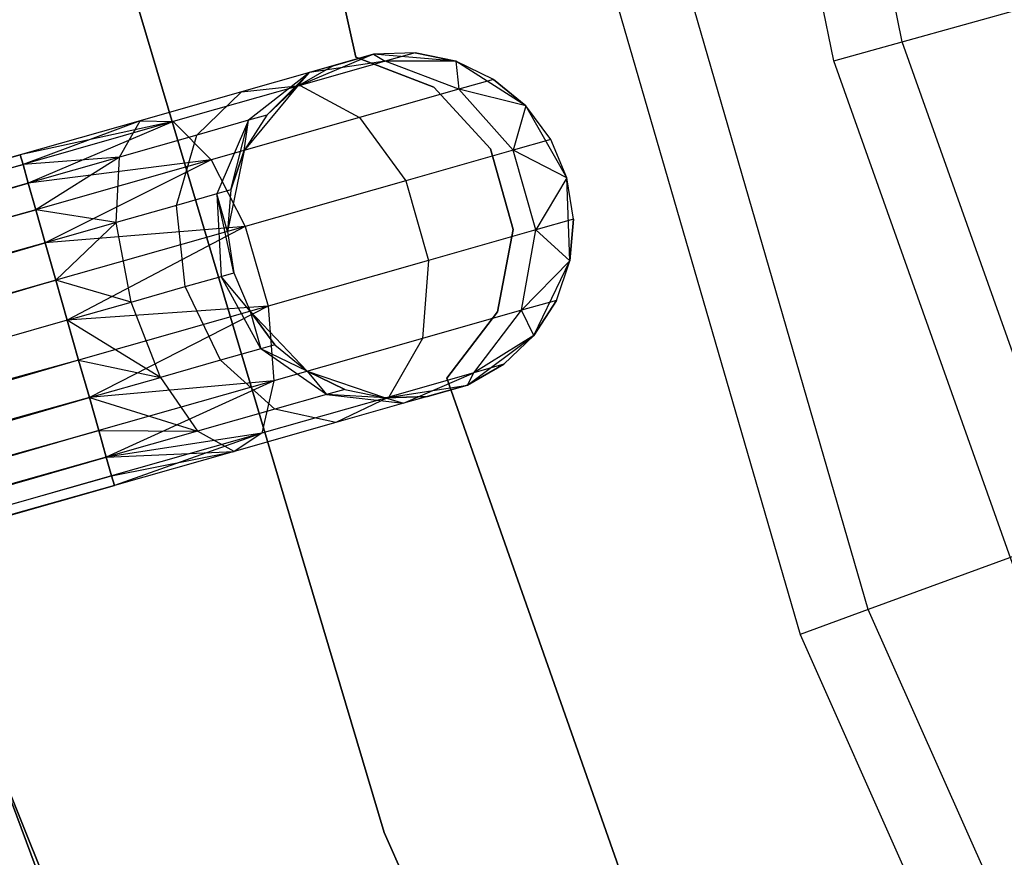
# Model space of a CAD drawing. Extents: x -102 to 101, y -101 to 102.
# Tile 28 of 256: x -42.61 to -36.92, y -15.04 to -10.21. Entities that reach past the tile are written whole.
import ezdxf

# ---------------------------------------------------------------- set-up
doc = ezdxf.new("R2010")
doc.units = 0
doc.header["$LTSCALE"] = 25.4
doc.layers.get('0').update_dxf_attribs({"linetype": 'CONTINUOUS'})

# ---------------------------------------------------------------- blocks, each defined once
blk = doc.blocks.new('NL2500012268_STL')
at = {"color": 0}
for p, q in [((65.857, -10.2549, 322.4995), (64.7887, -5.0351, 322.4995)), ((65.857, -10.2549, 322.4995), (64.7887, -5.0351, 322.4995)), ((65.4619, -10.365, 299), (64.3821, -5.0891, 299)), ((65.4619, -10.365, 299), (64.3821, -5.0891, 299)), ((62.7009, -10.3439, 335), (62.0278, -7.2615, 335)), ((62.0278, -7.2615, 333), (62.7009, -10.3439, 333)), ((62.0278, -7.2615, 333), (62.7009, -10.3439, 333)), ((62.7009, -10.3439, 335), (62.0278, -7.2615, 335)), ((65.6607, -13.5326, 323.0052), (64.1633, -8.3704, 323.0052)), ((65.6607, -13.5326, 323.0052), (64.1633, -8.3704, 323.0052)), ((63.7538, -8.4594, 299), (65.2671, -13.6765, 299)), ((63.7538, -8.4594, 299), (65.2671, -13.6765, 299)), ((65.857, -10.2549, 322.4995), (70.6741, -8.913, 327.5)), ((65.857, -10.2549, 322.4995), (70.6741, -8.913, 327.5)), ((62.8643, -14.8186, 336), (61.245, -9.384, 336)), ((61.245, -9.384, 328.5), (62.8643, -14.8186, 328.5)), ((61.245, -9.384, 328.5), (62.8643, -14.8186, 328.5)), ((62.8643, -14.8186, 336), (61.245, -9.384, 336)), ((65.4619, -10.365, 299), (65.857, -10.2549, 322.4995)), ((65.4619, -10.365, 299), (65.857, -10.2549, 322.4995)), ((67.6414, -15.2752, 322.4995), (65.857, -10.2549, 322.4995)), ((67.6414, -15.2752, 322.4995), (65.857, -10.2549, 322.4995)), ((62.8031, -10.3264, 335), (62.3618, -10.5119, 335)), ((62.8031, -10.3264, 335), (62.3618, -10.5119, 335)), ((62.8031, -10.3264, 329.5), (62.4336, -10.4315, 328.7808)), ((62.8031, -10.3264, 329.5), (62.4336, -10.4315, 328.7808)), ((62.5712, -10.3924, 329.5), (62.8031, -10.3264, 335)), ((62.5712, -10.3924, 329.5), (62.8031, -10.3264, 335)), ((63.1523, -10.5166, 335), (62.7009, -10.3439, 335)), ((62.7009, -10.3439, 335), (62.7009, -10.3439, 333)), ((62.7009, -10.3439, 333), (63.1523, -10.5166, 333)), ((62.7009, -10.3439, 335), (62.7009, -10.3439, 333)), ((62.7009, -10.3439, 333), (63.1523, -10.5166, 333)), ((63.1523, -10.5166, 335), (62.7009, -10.3439, 335)), ((63.044, -10.3178, 329.5), (62.8031, -10.3264, 335)), ((63.044, -10.3178, 329.5), (62.8031, -10.3264, 329.5)), ((63.044, -10.3178, 329.5), (62.8031, -10.3264, 335)), ((63.044, -10.3178, 329.5), (62.8031, -10.3264, 329.5)), ((63.2799, -10.3672, 335), (62.8031, -10.3264, 335)), ((63.2799, -10.3672, 335), (62.8031, -10.3264, 335)), ((62.8031, -10.3264, 329.5), (62.8031, -10.3264, 335)), ((62.8031, -10.3264, 329.5), (62.8031, -10.3264, 335)), ((62.8031, -10.3264, 329.5), (62.8716, -10.3669, 328.5989)), ((62.8031, -10.3264, 329.5), (62.8716, -10.3669, 328.5989)), ((63.044, -10.3178, 329.5), (62.8716, -10.3669, 328.5989)), ((63.044, -10.3178, 329.5), (62.8716, -10.3669, 328.5989)), ((63.2799, -10.3672, 329.5), (63.044, -10.3178, 329.5)), ((63.044, -10.3178, 329.5), (63.2799, -10.3672, 335)), ((63.044, -10.3178, 329.5), (63.2799, -10.3672, 335)), ((63.2799, -10.3672, 329.5), (63.044, -10.3178, 329.5)), ((62.5712, -10.3924, 329.5), (62.3618, -10.5119, 335)), ((62.5712, -10.3924, 329.5), (62.3618, -10.5119, 329.5)), ((62.5712, -10.3924, 329.5), (62.3618, -10.5119, 335)), ((62.5712, -10.3924, 329.5), (62.3618, -10.5119, 329.5)), ((62.8716, -10.3669, 328.5989), (62.3807, -10.5066, 327.8351)), ((62.8716, -10.3669, 328.5989), (62.3807, -10.5066, 327.8351)), ((62.8716, -10.3669, 328.5989), (62.4336, -10.4315, 328.7808)), ((62.8716, -10.3669, 328.5989), (62.4336, -10.4315, 328.7808)), ((62.5712, -10.3924, 329.5), (62.4336, -10.4315, 328.7808)), ((62.5712, -10.3924, 329.5), (62.4336, -10.4315, 328.7808)), ((63.2799, -10.3672, 329.5), (62.8716, -10.3669, 328.5989)), ((63.2799, -10.3672, 329.5), (62.8716, -10.3669, 328.5989)), ((63.296, -10.5288, 328.4482), (62.8716, -10.3669, 328.5989)), ((63.296, -10.5288, 328.4482), (62.8716, -10.3669, 328.5989)), ((63.6833, -10.6249, 335), (63.2799, -10.3672, 335)), ((63.4973, -10.4715, 329.5), (63.2799, -10.3672, 335)), ((63.6833, -10.6249, 335), (63.2799, -10.3672, 335)), ((63.4973, -10.4715, 329.5), (63.2799, -10.3672, 329.5)), ((63.2799, -10.3672, 329.5), (63.2799, -10.3672, 335)), ((63.4973, -10.4715, 329.5), (63.2799, -10.3672, 335)), ((63.2799, -10.3672, 329.5), (63.2799, -10.3672, 335)), ((63.2799, -10.3672, 329.5), (63.296, -10.5288, 328.4482)), ((63.4973, -10.4715, 329.5), (63.2799, -10.3672, 329.5)), ((63.2799, -10.3672, 329.5), (63.296, -10.5288, 328.4482)), ((67.2655, -15.4392, 299), (65.4619, -10.365, 299)), ((67.2655, -15.4392, 299), (65.4619, -10.365, 299)), ((62.4336, -10.4315, 328.7808), (62.0417, -10.543, 328.171)), ((62.4336, -10.4315, 328.7808), (62.0417, -10.543, 328.171)), ((62.4336, -10.4315, 328.7808), (62.0824, -10.7079, 328.952)), ((62.4336, -10.4315, 328.7808), (62.0824, -10.7079, 328.952)), ((62.1872, -10.6781, 329.5), (62.4336, -10.4315, 328.7808)), ((62.1872, -10.6781, 329.5), (62.4336, -10.4315, 328.7808)), ((62.3618, -10.5119, 329.5), (62.4336, -10.4315, 328.7808)), ((62.3618, -10.5119, 329.5), (62.4336, -10.4315, 328.7808)), ((62.3807, -10.5066, 327.8351), (61.6459, -10.7156, 327.3246)), ((62.3807, -10.5066, 327.8351), (61.6459, -10.7156, 327.3246)), ((62.0417, -10.543, 328.171), (62.3807, -10.5066, 327.8351)), ((62.0417, -10.543, 328.171), (62.3807, -10.5066, 327.8351)), ((62.3618, -10.5119, 335), (62.0574, -10.8812, 335)), ((62.3618, -10.5119, 335), (62.0574, -10.8812, 335)), ((62.3618, -10.5119, 329.5), (62.1872, -10.6781, 329.5)), ((62.1872, -10.6781, 329.5), (62.3618, -10.5119, 335)), ((62.1872, -10.6781, 329.5), (62.3618, -10.5119, 335)), ((62.3618, -10.5119, 329.5), (62.1872, -10.6781, 329.5)), ((62.3618, -10.5119, 329.5), (62.3618, -10.5119, 335)), ((62.3618, -10.5119, 329.5), (62.3618, -10.5119, 335)), ((62.3807, -10.5066, 327.8351), (62.723, -10.6919, 327.5565)), ((62.3807, -10.5066, 327.8351), (62.723, -10.6919, 327.5565)), ((63.4785, -10.8731, 335), (63.1523, -10.5166, 335)), ((63.1523, -10.5166, 335), (63.1523, -10.5166, 333)), ((63.1523, -10.5166, 333), (63.4785, -10.8731, 333)), ((63.1523, -10.5166, 335), (63.1523, -10.5166, 333)), ((63.1523, -10.5166, 333), (63.4785, -10.8731, 333)), ((63.4785, -10.8731, 335), (63.1523, -10.5166, 335)), ((63.4973, -10.4715, 329.5), (63.296, -10.5288, 328.4482)), ((63.4973, -10.4715, 329.5), (63.296, -10.5288, 328.4482)), ((63.6833, -10.6249, 329.5), (63.4973, -10.4715, 329.5)), ((63.4973, -10.4715, 329.5), (63.6833, -10.6249, 335)), ((63.4973, -10.4715, 329.5), (63.6833, -10.6249, 335)), ((63.6833, -10.6249, 329.5), (63.4973, -10.4715, 329.5)), ((62.0417, -10.543, 328.171), (61.4553, -10.7099, 327.7636)), ((62.0417, -10.543, 328.171), (61.4553, -10.7099, 327.7636)), ((61.7838, -10.7929, 328.4875), (62.0417, -10.543, 328.171)), ((61.7838, -10.7929, 328.4875), (62.0417, -10.543, 328.171)), ((63.296, -10.5288, 328.4482), (62.723, -10.6919, 327.5565)), ((63.296, -10.5288, 328.4482), (62.723, -10.6919, 327.5565)), ((63.6833, -10.6249, 329.5), (63.296, -10.5288, 328.4482)), ((63.6833, -10.6249, 329.5), (63.296, -10.5288, 328.4482)), ((63.6097, -10.8802, 328.3631), (63.296, -10.5288, 328.4482)), ((63.6097, -10.8802, 328.3631), (63.296, -10.5288, 328.4482)), ((63.6833, -10.6249, 329.5), (63.6097, -10.8802, 328.3631)), ((63.6833, -10.6249, 329.5), (63.6097, -10.8802, 328.3631)), ((63.9206, -11.0405, 335), (63.6833, -10.6249, 335)), ((63.9206, -11.0405, 335), (63.6833, -10.6249, 335)), ((63.8272, -10.8183, 329.5), (63.6833, -10.6249, 335)), ((63.8272, -10.8183, 329.5), (63.6833, -10.6249, 329.5)), ((63.6833, -10.6249, 329.5), (63.6833, -10.6249, 335)), ((63.8272, -10.8183, 329.5), (63.6833, -10.6249, 335)), ((63.6833, -10.6249, 329.5), (63.6833, -10.6249, 335)), ((63.8272, -10.8183, 329.5), (63.6833, -10.6249, 329.5)), ((62.1872, -10.6781, 329.5), (62.0574, -10.8812, 335)), ((62.1872, -10.6781, 329.5), (62.0574, -10.8812, 329.5)), ((62.1872, -10.6781, 329.5), (62.0574, -10.8812, 335)), ((62.1872, -10.6781, 329.5), (62.0574, -10.8812, 329.5)), ((62.1872, -10.6781, 329.5), (62.0824, -10.7079, 328.952)), ((62.1872, -10.6781, 329.5), (62.0824, -10.7079, 328.952)), ((61.4553, -10.7099, 327.7636), (60.7635, -10.9067, 327.6205)), ((61.4553, -10.7099, 327.7636), (60.7635, -10.9067, 327.3795)), ((61.4553, -10.7099, 327.7636), (60.7635, -10.9067, 327.6205)), ((61.4553, -10.7099, 327.7636), (60.7635, -10.9067, 327.3795)), ((61.6459, -10.7156, 327.3246), (60.7635, -10.9067, 327.3795)), ((61.6459, -10.7156, 327.3246), (60.7635, -10.9067, 327.3795)), ((61.4553, -10.7099, 327.7636), (60.7793, -10.9622, 327.8546)), ((61.4553, -10.7099, 327.7636), (60.7793, -10.9622, 327.8546)), ((61.6459, -10.7156, 327.3246), (60.7793, -10.9622, 327.1454)), ((61.6459, -10.7156, 327.3246), (60.7793, -10.9622, 327.1454)), ((61.6459, -10.7156, 327.3246), (60.8099, -11.07, 326.9319)), ((61.6459, -10.7156, 327.3246), (60.8099, -11.07, 326.9319)), ((61.337, -10.92, 328.1771), (61.4553, -10.7099, 327.7636)), ((61.337, -10.92, 328.1771), (61.4553, -10.7099, 327.7636)), ((61.4553, -10.7099, 327.7636), (61.6459, -10.7156, 327.3246)), ((61.4553, -10.7099, 327.7636), (61.6459, -10.7156, 327.3246)), ((61.6459, -10.7156, 327.3246), (61.8653, -10.9359, 326.9607)), ((61.6459, -10.7156, 327.3246), (61.8653, -10.9359, 326.9607)), ((62.0824, -10.7079, 328.952), (61.7838, -10.7929, 328.4875)), ((62.0824, -10.7079, 328.952), (61.7838, -10.7929, 328.4875)), ((62.723, -10.6919, 327.5565), (61.8653, -10.9359, 326.9607)), ((62.723, -10.6919, 327.5565), (61.8653, -10.9359, 326.9607)), ((62.0824, -10.7079, 328.952), (61.8984, -11.1327, 329.0735)), ((62.0824, -10.7079, 328.952), (61.8984, -11.1327, 329.0735)), ((61.98, -11.1095, 329.5), (62.0824, -10.7079, 328.952)), ((61.98, -11.1095, 329.5), (62.0824, -10.7079, 328.952)), ((62.0574, -10.8812, 329.5), (62.0824, -10.7079, 328.952)), ((62.0574, -10.8812, 329.5), (62.0824, -10.7079, 328.952)), ((62.723, -10.6919, 327.5565), (62.9902, -11.0564, 327.3992)), ((62.723, -10.6919, 327.5565), (62.9902, -11.0564, 327.3992)), ((61.7838, -10.7929, 328.4875), (61.337, -10.92, 328.1771)), ((61.7838, -10.7929, 328.4875), (61.337, -10.92, 328.1771)), ((61.666, -11.1989, 328.7119), (61.7838, -10.7929, 328.4875)), ((61.666, -11.1989, 328.7119), (61.7838, -10.7929, 328.4875)), ((63.8272, -10.8183, 329.5), (63.6097, -10.8802, 328.3631)), ((63.8272, -10.8183, 329.5), (63.6097, -10.8802, 328.3631)), ((63.9206, -11.0405, 335), (63.8272, -10.8183, 329.5)), ((63.9206, -11.0405, 329.5), (63.8272, -10.8183, 329.5)), ((63.9206, -11.0405, 335), (63.8272, -10.8183, 329.5)), ((63.9206, -11.0405, 329.5), (63.8272, -10.8183, 329.5)), ((60.7635, -10.9067, 327.3795), (24.8095, -21.1365, 327.3795)), ((60.7635, -10.9067, 327.6205), (24.8095, -21.1365, 327.3795)), ((60.7635, -10.9067, 327.6205), (24.8095, -21.1365, 327.3795)), ((60.7635, -10.9067, 327.3795), (24.8095, -21.1365, 327.3795)), ((24.8253, -21.192, 327.8546), (60.7635, -10.9067, 327.6205)), ((24.8253, -21.192, 327.8546), (60.7635, -10.9067, 327.6205)), ((60.7635, -10.9067, 327.6205), (60.7793, -10.9622, 327.8546)), ((60.7793, -10.9622, 327.1454), (60.7635, -10.9067, 327.3795)), ((60.7793, -10.9622, 327.1454), (60.7635, -10.9067, 327.3795)), ((60.7635, -10.9067, 327.6205), (60.7793, -10.9622, 327.8546)), ((62.0574, -10.8812, 335), (61.9594, -11.3497, 335)), ((62.0574, -10.8812, 335), (61.9594, -11.3497, 335)), ((62.0574, -10.8812, 329.5), (61.98, -11.1095, 329.5)), ((61.98, -11.1095, 329.5), (62.0574, -10.8812, 335)), ((61.98, -11.1095, 329.5), (62.0574, -10.8812, 335)), ((62.0574, -10.8812, 329.5), (61.98, -11.1095, 329.5)), ((62.0574, -10.8812, 329.5), (62.0574, -10.8812, 335)), ((62.0574, -10.8812, 329.5), (62.0574, -10.8812, 335)), ((63.6097, -10.8802, 328.3631), (62.9902, -11.0564, 327.3992)), ((63.6097, -10.8802, 328.3631), (62.9902, -11.0564, 327.3992)), ((63.6105, -11.338, 335), (63.4785, -10.8731, 335)), ((63.4785, -10.8731, 335), (63.4785, -10.8731, 333)), ((63.4785, -10.8731, 333), (63.6105, -11.338, 333)), ((63.4785, -10.8731, 335), (63.4785, -10.8731, 333)), ((63.4785, -10.8731, 333), (63.6105, -11.338, 333)), ((63.6105, -11.338, 335), (63.4785, -10.8731, 335)), ((63.9206, -11.0405, 329.5), (63.6097, -10.8802, 328.3631)), ((63.9206, -11.0405, 329.5), (63.6097, -10.8802, 328.3631)), ((63.7406, -11.3406, 328.3631), (63.6097, -10.8802, 328.3631)), ((63.7406, -11.3406, 328.3631), (63.6097, -10.8802, 328.3631)), ((24.8095, -21.1365, 327.3795), (60.7793, -10.9622, 327.1454)), ((24.8095, -21.1365, 327.3795), (60.7793, -10.9622, 327.1454)), ((60.7793, -10.9622, 327.8546), (24.8253, -21.192, 327.8546)), ((60.7793, -10.9622, 327.8546), (24.8253, -21.192, 327.8546)), ((60.7793, -10.9622, 327.1454), (24.8559, -21.2997, 326.9319)), ((60.7793, -10.9622, 327.1454), (24.8559, -21.2997, 326.9319)), ((61.337, -10.92, 328.1771), (60.7793, -10.9622, 327.8546)), ((61.337, -10.92, 328.1771), (60.7793, -10.9622, 327.8546)), ((60.7793, -10.9622, 327.8546), (60.8099, -11.07, 328.0681)), ((60.8099, -11.07, 326.9319), (60.7793, -10.9622, 327.1454)), ((60.8099, -11.07, 326.9319), (60.7793, -10.9622, 327.1454)), ((60.7793, -10.9622, 327.8546), (60.8099, -11.07, 328.0681)), ((61.337, -10.92, 328.1771), (60.8099, -11.07, 328.0681)), ((61.337, -10.92, 328.1771), (60.8099, -11.07, 328.0681)), ((61.8653, -10.9359, 326.9607), (60.8099, -11.07, 326.9319)), ((61.8653, -10.9359, 326.9607), (60.8099, -11.07, 326.9319)), ((61.337, -10.92, 328.1771), (60.8537, -11.2237, 328.2485)), ((61.337, -10.92, 328.1771), (60.8537, -11.2237, 328.2485)), ((61.8653, -10.9359, 326.9607), (60.8537, -11.2237, 326.7515)), ((61.8653, -10.9359, 326.9607), (60.8537, -11.2237, 326.7515)), ((61.8653, -10.9359, 326.9607), (60.908, -11.4145, 326.6146)), ((61.8653, -10.9359, 326.9607), (60.908, -11.4145, 326.6146)), ((61.3182, -11.2978, 328.4703), (61.337, -10.92, 328.1771)), ((61.3182, -11.2978, 328.4703), (61.337, -10.92, 328.1771)), ((61.8653, -10.9359, 326.9607), (62.0632, -11.3202, 326.7552)), ((61.8653, -10.9359, 326.9607), (62.0632, -11.3202, 326.7552)), ((60.8099, -11.07, 328.0681), (24.8253, -21.192, 327.8546)), ((60.8099, -11.07, 328.0681), (24.8253, -21.192, 327.8546)), ((60.8099, -11.07, 326.9319), (24.8559, -21.2997, 326.9319)), ((60.8099, -11.07, 326.9319), (24.8559, -21.2997, 326.9319)), ((24.8997, -21.4535, 328.2485), (60.8099, -11.07, 328.0681)), ((24.8997, -21.4535, 328.2485), (60.8099, -11.07, 328.0681)), ((60.8099, -11.07, 328.0681), (60.8537, -11.2237, 328.2485)), ((60.8537, -11.2237, 326.7515), (60.8099, -11.07, 326.9319)), ((60.8537, -11.2237, 326.7515), (60.8099, -11.07, 326.9319)), ((60.8099, -11.07, 328.0681), (60.8537, -11.2237, 328.2485)), ((62.9902, -11.0564, 327.3992), (62.0632, -11.3202, 326.7552)), ((62.9902, -11.0564, 327.3992), (62.0632, -11.3202, 326.7552)), ((62.9902, -11.0564, 327.3992), (63.1212, -11.5168, 327.3992)), ((62.9902, -11.0564, 327.3992), (63.1212, -11.5168, 327.3992)), ((63.9206, -11.0405, 329.5), (63.7406, -11.3406, 328.3631)), ((63.9206, -11.0405, 329.5), (63.7406, -11.3406, 328.3631)), ((63.9376, -11.5189, 335), (63.9206, -11.0405, 335)), ((63.9582, -11.2787, 329.5), (63.9206, -11.0405, 335)), ((63.9376, -11.5189, 335), (63.9206, -11.0405, 335)), ((63.9582, -11.2787, 329.5), (63.9206, -11.0405, 335)), ((63.9582, -11.2787, 329.5), (63.9206, -11.0405, 329.5)), ((63.9206, -11.0405, 329.5), (63.9206, -11.0405, 335)), ((63.9206, -11.0405, 329.5), (63.9206, -11.0405, 335)), ((63.9582, -11.2787, 329.5), (63.9206, -11.0405, 329.5)), ((61.8984, -11.1327, 329.0735), (61.666, -11.1989, 328.7119)), ((61.8984, -11.1327, 329.0735), (61.666, -11.1989, 328.7119)), ((61.98, -11.1095, 329.5), (61.8984, -11.1327, 329.0735)), ((61.98, -11.1095, 329.5), (61.8984, -11.1327, 329.0735)), ((61.8984, -11.1327, 329.0735), (61.9237, -11.6087, 329.1173)), ((61.997, -11.5879, 329.5), (61.8984, -11.1327, 329.0735)), ((61.9594, -11.3497, 329.5), (61.8984, -11.1327, 329.0735)), ((61.997, -11.5879, 329.5), (61.8984, -11.1327, 329.0735)), ((61.9594, -11.3497, 329.5), (61.8984, -11.1327, 329.0735)), ((61.8984, -11.1327, 329.0735), (61.9237, -11.6087, 329.1173)), ((61.98, -11.1095, 329.5), (61.9594, -11.3497, 335)), ((61.98, -11.1095, 329.5), (61.9594, -11.3497, 335)), ((61.98, -11.1095, 329.5), (61.9594, -11.3497, 329.5)), ((61.98, -11.1095, 329.5), (61.9594, -11.3497, 329.5)), ((61.666, -11.1989, 328.7119), (61.3182, -11.2978, 328.4703)), ((61.666, -11.1989, 328.7119), (61.3182, -11.2978, 328.4703)), ((61.7153, -11.668, 328.7929), (61.666, -11.1989, 328.7119)), ((61.7153, -11.668, 328.7929), (61.666, -11.1989, 328.7119)), ((24.8559, -21.2997, 326.9319), (60.8537, -11.2237, 326.7515)), ((24.8559, -21.2997, 326.9319), (60.8537, -11.2237, 326.7515)), ((60.8537, -11.2237, 328.2485), (24.8997, -21.4535, 328.2485)), ((60.8537, -11.2237, 328.2485), (24.8997, -21.4535, 328.2485)), ((60.8537, -11.2237, 326.7515), (24.954, -21.6443, 326.6146)), ((60.8537, -11.2237, 326.7515), (24.954, -21.6443, 326.6146)), ((61.3182, -11.2978, 328.4703), (60.8537, -11.2237, 328.2485)), ((60.8537, -11.2237, 328.2485), (60.908, -11.4145, 328.3855)), ((61.3182, -11.2978, 328.4703), (60.8537, -11.2237, 328.2485)), ((60.908, -11.4145, 326.6146), (60.8537, -11.2237, 326.7515)), ((60.908, -11.4145, 326.6146), (60.8537, -11.2237, 326.7515)), ((60.8537, -11.2237, 328.2485), (60.908, -11.4145, 328.3855)), ((61.3182, -11.2978, 328.4703), (60.908, -11.4145, 328.3855)), ((61.3182, -11.2978, 328.4703), (60.908, -11.4145, 328.3855)), ((61.3182, -11.2978, 328.4703), (60.9696, -11.6313, 328.4709)), ((61.3182, -11.2978, 328.4703), (60.9696, -11.6313, 328.4709)), ((61.4032, -11.7568, 328.5761), (61.3182, -11.2978, 328.4703)), ((61.4032, -11.7568, 328.5761), (61.3182, -11.2978, 328.4703)), ((63.9582, -11.2787, 329.5), (63.7406, -11.3406, 328.3631)), ((63.9582, -11.2787, 329.5), (63.7406, -11.3406, 328.3631)), ((63.9376, -11.5189, 329.5), (63.9582, -11.2787, 329.5)), ((63.9582, -11.2787, 329.5), (63.9376, -11.5189, 335)), ((63.9582, -11.2787, 329.5), (63.9376, -11.5189, 335)), ((63.9376, -11.5189, 329.5), (63.9582, -11.2787, 329.5)), ((62.0632, -11.3202, 326.7552), (60.908, -11.4145, 326.6146)), ((62.0632, -11.3202, 326.7552), (60.908, -11.4145, 326.6146)), ((62.0632, -11.3202, 326.7552), (60.9696, -11.6313, 326.5291)), ((62.0632, -11.3202, 326.7552), (60.9696, -11.6313, 326.5291)), ((62.0632, -11.3202, 326.7552), (61.0351, -11.8615, 326.5)), ((62.0632, -11.3202, 326.7552), (61.0351, -11.8615, 326.5)), ((61.9594, -11.3497, 335), (61.997, -11.5879, 335)), ((61.9594, -11.3497, 329.5), (61.9594, -11.3497, 335)), ((61.9594, -11.3497, 329.5), (61.9594, -11.3497, 335)), ((61.9594, -11.3497, 329.5), (61.997, -11.5879, 329.5)), ((61.9594, -11.3497, 335), (61.997, -11.5879, 335)), ((61.9594, -11.3497, 329.5), (61.997, -11.5879, 329.5)), ((62.0632, -11.3202, 326.7552), (62.1942, -11.7806, 326.7552)), ((62.0632, -11.3202, 326.7552), (62.1942, -11.7806, 326.7552)), ((63.7406, -11.3406, 328.3631), (63.1212, -11.5168, 327.3992)), ((63.7406, -11.3406, 328.3631), (63.1212, -11.5168, 327.3992)), ((63.5202, -11.8128, 335), (63.6105, -11.338, 335)), ((63.6105, -11.338, 333), (63.5202, -11.8128, 333)), ((63.6105, -11.338, 333), (63.5202, -11.8128, 333)), ((63.5202, -11.8128, 335), (63.6105, -11.338, 335)), ((63.6105, -11.338, 335), (63.6105, -11.338, 333)), ((63.6105, -11.338, 335), (63.6105, -11.338, 333)), ((63.659, -11.8044, 328.4482), (63.7406, -11.3406, 328.3631)), ((63.659, -11.8044, 328.4482), (63.7406, -11.3406, 328.3631)), ((63.9376, -11.5189, 329.5), (63.7406, -11.3406, 328.3631)), ((63.9376, -11.5189, 329.5), (63.7406, -11.3406, 328.3631)), ((60.908, -11.4145, 328.3855), (24.8997, -21.4535, 328.2485)), ((60.908, -11.4145, 328.3855), (24.8997, -21.4535, 328.2485)), ((60.908, -11.4145, 326.6146), (24.954, -21.6443, 326.6146)), ((60.908, -11.4145, 326.6146), (24.954, -21.6443, 326.6146)), ((25.0157, -21.8611, 328.4709), (60.908, -11.4145, 328.3855)), ((25.0157, -21.8611, 328.4709), (60.908, -11.4145, 328.3855)), ((60.908, -11.4145, 328.3855), (60.9696, -11.6313, 328.4709)), ((60.9696, -11.6313, 326.5291), (60.908, -11.4145, 326.6146)), ((60.9696, -11.6313, 326.5291), (60.908, -11.4145, 326.6146)), ((60.908, -11.4145, 328.3855), (60.9696, -11.6313, 328.4709)), ((71.2907, -11.4735, 329), (65.6607, -13.5326, 323.0052)), ((71.2907, -11.4735, 329), (65.6607, -13.5326, 323.0052)), ((63.1212, -11.5168, 327.3992), (62.1942, -11.7806, 326.7552)), ((63.1212, -11.5168, 327.3992), (62.1942, -11.7806, 326.7552)), ((63.1212, -11.5168, 327.3992), (63.0859, -11.9675, 327.5565)), ((63.1212, -11.5168, 327.3992), (63.0859, -11.9675, 327.5565)), ((63.9376, -11.5189, 329.5), (63.659, -11.8044, 328.4482)), ((63.9376, -11.5189, 329.5), (63.659, -11.8044, 328.4482)), ((63.7304, -11.9503, 335), (63.9376, -11.5189, 335)), ((63.7304, -11.9503, 335), (63.9376, -11.5189, 335)), ((63.8602, -11.7472, 329.5), (63.9376, -11.5189, 335)), ((63.8602, -11.7472, 329.5), (63.9376, -11.5189, 329.5)), ((63.8602, -11.7472, 329.5), (63.9376, -11.5189, 335)), ((63.8602, -11.7472, 329.5), (63.9376, -11.5189, 329.5)), ((63.9376, -11.5189, 329.5), (63.9376, -11.5189, 335)), ((63.9376, -11.5189, 329.5), (63.9376, -11.5189, 335)), ((61.9237, -11.6087, 329.1173), (61.997, -11.5879, 329.5)), ((61.9237, -11.6087, 329.1173), (61.997, -11.5879, 329.5)), ((61.997, -11.5879, 335), (62.0904, -11.8101, 335)), ((61.997, -11.5879, 329.5), (61.997, -11.5879, 335)), ((61.997, -11.5879, 329.5), (61.997, -11.5879, 335)), ((61.997, -11.5879, 329.5), (62.0904, -11.8101, 329.5)), ((61.997, -11.5879, 335), (62.0904, -11.8101, 335)), ((61.997, -11.5879, 329.5), (62.0904, -11.8101, 329.5)), ((24.954, -21.6443, 326.6146), (60.9696, -11.6313, 326.5291)), ((24.954, -21.6443, 326.6146), (60.9696, -11.6313, 326.5291)), ((60.9696, -11.6313, 328.4709), (25.0157, -21.8611, 328.4709)), ((60.9696, -11.6313, 328.4709), (25.0157, -21.8611, 328.4709)), ((60.9696, -11.6313, 326.5291), (25.0812, -22.0913, 326.5)), ((60.9696, -11.6313, 326.5291), (25.0812, -22.0913, 326.5)), ((61.4032, -11.7568, 328.5761), (60.9696, -11.6313, 328.4709)), ((60.9696, -11.6313, 328.4709), (61.0351, -11.8615, 328.5)), ((61.4032, -11.7568, 328.5761), (60.9696, -11.6313, 328.4709)), ((61.0351, -11.8615, 326.5), (60.9696, -11.6313, 326.5291)), ((60.9696, -11.6313, 328.4709), (61.0351, -11.8615, 328.5)), ((61.0351, -11.8615, 326.5), (60.9696, -11.6313, 326.5291)), ((61.7153, -11.668, 328.7929), (61.9237, -11.6087, 329.1173)), ((61.7153, -11.668, 328.7929), (61.9237, -11.6087, 329.1173)), ((62.1527, -12.0267, 329.0735), (61.9237, -11.6087, 329.1173)), ((62.1527, -12.0267, 329.0735), (61.9237, -11.6087, 329.1173)), ((62.0904, -11.8101, 329.5), (61.9237, -11.6087, 329.1173)), ((62.0904, -11.8101, 329.5), (61.9237, -11.6087, 329.1173)), ((61.4032, -11.7568, 328.5761), (61.7153, -11.668, 328.7929)), ((61.4032, -11.7568, 328.5761), (61.7153, -11.668, 328.7929)), ((61.9203, -12.0928, 328.7119), (61.7153, -11.668, 328.7929)), ((61.9203, -12.0928, 328.7119), (61.7153, -11.668, 328.7929)), ((61.0351, -11.8615, 328.5), (61.4032, -11.7568, 328.5761)), ((61.0351, -11.8615, 328.5), (61.4032, -11.7568, 328.5761)), ((61.5726, -12.1918, 328.4703), (61.4032, -11.7568, 328.5761)), ((61.5726, -12.1918, 328.4703), (61.4032, -11.7568, 328.5761)), ((63.8602, -11.7472, 329.5), (63.659, -11.8044, 328.4482)), ((63.8602, -11.7472, 329.5), (63.659, -11.8044, 328.4482)), ((63.7304, -11.9503, 329.5), (63.8602, -11.7472, 329.5)), ((63.8602, -11.7472, 329.5), (63.7304, -11.9503, 335)), ((63.8602, -11.7472, 329.5), (63.7304, -11.9503, 335)), ((63.7304, -11.9503, 329.5), (63.8602, -11.7472, 329.5)), ((62.1942, -11.7806, 326.7552), (61.0351, -11.8615, 326.5)), ((62.1942, -11.7806, 326.7552), (61.0351, -11.8615, 326.5)), ((62.1942, -11.7806, 326.7552), (61.1006, -12.0917, 326.5291)), ((62.1942, -11.7806, 326.7552), (61.1006, -12.0917, 326.5291)), ((62.1942, -11.7806, 326.7552), (61.1623, -12.3085, 326.6146)), ((62.1942, -11.7806, 326.7552), (61.1623, -12.3085, 326.6146)), ((62.0904, -11.8101, 335), (62.4203, -12.1568, 335)), ((62.0904, -11.8101, 329.5), (62.0904, -11.8101, 335)), ((62.0904, -11.8101, 329.5), (62.0904, -11.8101, 335)), ((62.0904, -11.8101, 329.5), (62.2343, -12.0035, 329.5)), ((62.2343, -12.0035, 329.5), (62.0904, -11.8101, 335)), ((62.2343, -12.0035, 329.5), (62.0904, -11.8101, 335)), ((62.0904, -11.8101, 335), (62.4203, -12.1568, 335)), ((62.0904, -11.8101, 329.5), (62.2343, -12.0035, 329.5)), ((62.0904, -11.8101, 329.5), (62.1527, -12.0267, 329.0735)), ((62.0904, -11.8101, 329.5), (62.1527, -12.0267, 329.0735)), ((62.1942, -11.7806, 326.7552), (62.2283, -12.2115, 326.9607)), ((62.1942, -11.7806, 326.7552), (62.2283, -12.2115, 326.9607)), ((63.659, -11.8044, 328.4482), (63.0859, -11.9675, 327.5565)), ((63.659, -11.8044, 328.4482), (63.0859, -11.9675, 327.5565)), ((63.2269, -12.1969, 335), (63.5202, -11.8128, 335)), ((63.5202, -11.8128, 333), (63.2269, -12.1969, 333)), ((63.5202, -11.8128, 333), (63.2269, -12.1969, 333)), ((63.2269, -12.1969, 335), (63.5202, -11.8128, 335)), ((63.3833, -12.1655, 328.5989), (63.659, -11.8044, 328.4482)), ((63.3833, -12.1655, 328.5989), (63.659, -11.8044, 328.4482)), ((63.5202, -11.8128, 335), (63.5202, -11.8128, 333)), ((63.5202, -11.8128, 335), (63.5202, -11.8128, 333)), ((63.7304, -11.9503, 329.5), (63.659, -11.8044, 328.4482)), ((63.7304, -11.9503, 329.5), (63.659, -11.8044, 328.4482)), ((61.0351, -11.8615, 328.5), (25.0812, -22.0913, 328.5)), ((61.0351, -11.8615, 328.5), (25.0812, -22.0913, 328.5)), ((61.0351, -11.8615, 326.5), (25.0812, -22.0913, 326.5)), ((61.0351, -11.8615, 326.5), (25.0812, -22.0913, 326.5)), ((61.1006, -12.0917, 326.5291), (61.0351, -11.8615, 326.5)), ((61.0351, -11.8615, 328.5), (61.1006, -12.0917, 328.4709)), ((61.5726, -12.1918, 328.4703), (61.0351, -11.8615, 328.5)), ((61.5726, -12.1918, 328.4703), (61.0351, -11.8615, 328.5)), ((61.0351, -11.8615, 328.5), (61.1006, -12.0917, 328.4709)), ((61.1006, -12.0917, 326.5291), (61.0351, -11.8615, 326.5)), ((63.0859, -11.9675, 327.5565), (62.2283, -12.2115, 326.9607)), ((63.0859, -11.9675, 327.5565), (62.2283, -12.2115, 326.9607)), ((63.0859, -11.9675, 327.5565), (62.8924, -12.3052, 327.8351)), ((63.0859, -11.9675, 327.5565), (62.8924, -12.3052, 327.8351)), ((63.3464, -12.236, 335), (63.7304, -11.9503, 335)), ((63.3464, -12.236, 335), (63.7304, -11.9503, 335)), ((63.7304, -11.9503, 329.5), (63.3833, -12.1655, 328.5989)), ((63.7304, -11.9503, 329.5), (63.3833, -12.1655, 328.5989)), ((63.5557, -12.1165, 329.5), (63.7304, -11.9503, 335)), ((63.5557, -12.1165, 329.5), (63.7304, -11.9503, 329.5)), ((63.5557, -12.1165, 329.5), (63.7304, -11.9503, 335)), ((63.5557, -12.1165, 329.5), (63.7304, -11.9503, 329.5)), ((63.7304, -11.9503, 329.5), (63.7304, -11.9503, 335)), ((63.7304, -11.9503, 329.5), (63.7304, -11.9503, 335)), ((62.1527, -12.0267, 329.0735), (61.9203, -12.0928, 328.7119)), ((62.1527, -12.0267, 329.0735), (61.9203, -12.0928, 328.7119)), ((62.2343, -12.0035, 329.5), (62.1527, -12.0267, 329.0735)), ((62.2343, -12.0035, 329.5), (62.1527, -12.0267, 329.0735)), ((62.5328, -12.291, 328.952), (62.1527, -12.0267, 329.0735)), ((62.4203, -12.1568, 329.5), (62.1527, -12.0267, 329.0735)), ((62.5328, -12.291, 328.952), (62.1527, -12.0267, 329.0735)), ((62.4203, -12.1568, 329.5), (62.1527, -12.0267, 329.0735)), ((62.2343, -12.0035, 329.5), (62.4203, -12.1568, 335)), ((62.2343, -12.0035, 329.5), (62.4203, -12.1568, 329.5)), ((62.2343, -12.0035, 329.5), (62.4203, -12.1568, 335)), ((62.2343, -12.0035, 329.5), (62.4203, -12.1568, 329.5)), ((61.1006, -12.0917, 326.5291), (25.0812, -22.0913, 326.5)), ((61.1006, -12.0917, 326.5291), (25.0812, -22.0913, 326.5)), ((61.1006, -12.0917, 328.4709), (25.1467, -22.3215, 328.4709)), ((61.1006, -12.0917, 328.4709), (25.1467, -22.3215, 328.4709)), ((61.1006, -12.0917, 326.5291), (25.2083, -22.5383, 326.6146)), ((61.1006, -12.0917, 326.5291), (25.2083, -22.5383, 326.6146)), ((61.1623, -12.3085, 326.6146), (61.1006, -12.0917, 326.5291)), ((61.1006, -12.0917, 328.4709), (61.5726, -12.1918, 328.4703)), ((61.1006, -12.0917, 328.4709), (61.5726, -12.1918, 328.4703)), ((61.1006, -12.0917, 328.4709), (61.1623, -12.3085, 328.3855)), ((61.1006, -12.0917, 328.4709), (61.1623, -12.3085, 328.3855)), ((61.1623, -12.3085, 326.6146), (61.1006, -12.0917, 326.5291)), ((61.9203, -12.0928, 328.7119), (61.5726, -12.1918, 328.4703)), ((61.9203, -12.0928, 328.7119), (61.5726, -12.1918, 328.4703)), ((62.2342, -12.376, 328.4875), (61.9203, -12.0928, 328.7119)), ((62.2342, -12.376, 328.4875), (61.9203, -12.0928, 328.7119)), ((62.4203, -12.1568, 335), (62.8736, -12.3106, 335)), ((62.4203, -12.1568, 329.5), (62.4203, -12.1568, 335)), ((62.4203, -12.1568, 329.5), (62.4203, -12.1568, 335)), ((62.4203, -12.1568, 329.5), (62.6376, -12.2612, 329.5)), ((62.6376, -12.2612, 329.5), (62.4203, -12.1568, 335)), ((62.6376, -12.2612, 329.5), (62.4203, -12.1568, 335)), ((62.4203, -12.1568, 335), (62.8736, -12.3106, 335)), ((62.4203, -12.1568, 329.5), (62.6376, -12.2612, 329.5)), ((62.4203, -12.1568, 329.5), (62.5328, -12.291, 328.952)), ((62.4203, -12.1568, 329.5), (62.5328, -12.291, 328.952)), ((63.3833, -12.1655, 328.5989), (62.8924, -12.3052, 327.8351)), ((63.3833, -12.1655, 328.5989), (62.8924, -12.3052, 327.8351)), ((62.9769, -12.3411, 328.7808), (63.3833, -12.1655, 328.5989)), ((62.9769, -12.3411, 328.7808), (63.3833, -12.1655, 328.5989)), ((63.3464, -12.236, 329.5), (63.5557, -12.1165, 329.5)), ((63.5557, -12.1165, 329.5), (63.3464, -12.236, 335)), ((63.5557, -12.1165, 329.5), (63.3464, -12.236, 335)), ((63.3464, -12.236, 329.5), (63.5557, -12.1165, 329.5)), ((63.3464, -12.236, 329.5), (63.3833, -12.1655, 328.5989)), ((63.3464, -12.236, 329.5), (63.3833, -12.1655, 328.5989)), ((63.5557, -12.1165, 329.5), (63.3833, -12.1655, 328.5989)), ((63.5557, -12.1165, 329.5), (63.3833, -12.1655, 328.5989)), ((61.1623, -12.3085, 328.3855), (61.5726, -12.1918, 328.4703)), ((61.1623, -12.3085, 328.3855), (61.5726, -12.1918, 328.4703)), ((62.2283, -12.2115, 326.9607), (61.1623, -12.3085, 326.6146)), ((62.2283, -12.2115, 326.9607), (61.1623, -12.3085, 326.6146)), ((62.2283, -12.2115, 326.9607), (61.2166, -12.4993, 326.7515)), ((62.2283, -12.2115, 326.9607), (61.2166, -12.4993, 326.7515)), ((62.2283, -12.2115, 326.9607), (61.2604, -12.6531, 326.9319)), ((62.2283, -12.2115, 326.9607), (61.2604, -12.6531, 326.9319)), ((61.5726, -12.1918, 328.4703), (61.7874, -12.5031, 328.1771)), ((61.5726, -12.1918, 328.4703), (61.7874, -12.5031, 328.1771)), ((62.2283, -12.2115, 326.9607), (62.1577, -12.5143, 327.3246)), ((62.2283, -12.2115, 326.9607), (62.1577, -12.5143, 327.3246)), ((64.2733, -15.1724, 335), (63.2269, -12.1969, 335)), ((63.2269, -12.1969, 335), (63.2269, -12.1969, 333)), ((63.2269, -12.1969, 333), (64.2733, -15.1724, 333)), ((63.2269, -12.1969, 335), (63.2269, -12.1969, 333)), ((63.2269, -12.1969, 333), (64.2733, -15.1724, 333)), ((64.2733, -15.1724, 335), (63.2269, -12.1969, 335)), ((62.6376, -12.2612, 329.5), (62.5328, -12.291, 328.952)), ((62.6376, -12.2612, 329.5), (62.5328, -12.291, 328.952)), ((62.6376, -12.2612, 329.5), (62.8736, -12.3106, 335)), ((62.6376, -12.2612, 329.5), (62.8736, -12.3106, 329.5)), ((62.6376, -12.2612, 329.5), (62.8736, -12.3106, 335)), ((62.6376, -12.2612, 329.5), (62.8736, -12.3106, 329.5)), ((62.8736, -12.3106, 335), (63.3464, -12.236, 335)), ((62.8736, -12.3106, 335), (63.3464, -12.236, 335)), ((63.3464, -12.236, 329.5), (62.9769, -12.3411, 328.7808)), ((63.3464, -12.236, 329.5), (62.9769, -12.3411, 328.7808)), ((63.1145, -12.302, 329.5), (63.3464, -12.236, 335)), ((63.1145, -12.302, 329.5), (63.3464, -12.236, 335)), ((63.3464, -12.236, 329.5), (63.3464, -12.236, 335)), ((63.3464, -12.236, 329.5), (63.3464, -12.236, 335)), ((61.1623, -12.3085, 328.3855), (25.1467, -22.3215, 328.4709)), ((61.1623, -12.3085, 328.3855), (25.1467, -22.3215, 328.4709)), ((61.1623, -12.3085, 326.6146), (25.2083, -22.5383, 326.6146)), ((61.1623, -12.3085, 326.6146), (25.2083, -22.5383, 326.6146)), ((25.2626, -22.7291, 328.2485), (61.1623, -12.3085, 328.3855)), ((25.2626, -22.7291, 328.2485), (61.1623, -12.3085, 328.3855)), ((61.2166, -12.4993, 326.7515), (61.1623, -12.3085, 326.6146)), ((61.1623, -12.3085, 328.3855), (61.7874, -12.5031, 328.1771)), ((61.1623, -12.3085, 328.3855), (61.7874, -12.5031, 328.1771)), ((61.1623, -12.3085, 328.3855), (61.2166, -12.4993, 328.2485)), ((61.1623, -12.3085, 328.3855), (61.2166, -12.4993, 328.2485)), ((61.2166, -12.4993, 326.7515), (61.1623, -12.3085, 326.6146)), ((62.8924, -12.3052, 327.8351), (62.1577, -12.5143, 327.3246)), ((62.8924, -12.3052, 327.8351), (62.1577, -12.5143, 327.3246)), ((62.5328, -12.291, 328.952), (62.2342, -12.376, 328.4875)), ((62.5328, -12.291, 328.952), (62.2342, -12.376, 328.4875)), ((62.8736, -12.3106, 329.5), (62.5328, -12.291, 328.952)), ((62.5328, -12.291, 328.952), (62.9769, -12.3411, 328.7808)), ((62.5328, -12.291, 328.952), (62.9769, -12.3411, 328.7808)), ((62.8736, -12.3106, 329.5), (62.5328, -12.291, 328.952)), ((62.8924, -12.3052, 327.8351), (62.5851, -12.4526, 328.171)), ((62.8924, -12.3052, 327.8351), (62.5851, -12.4526, 328.171)), ((62.8736, -12.3106, 329.5), (63.1145, -12.302, 329.5)), ((63.1145, -12.302, 329.5), (62.8736, -12.3106, 335)), ((63.1145, -12.302, 329.5), (62.8736, -12.3106, 335)), ((62.8736, -12.3106, 329.5), (63.1145, -12.302, 329.5)), ((62.8736, -12.3106, 329.5), (62.8736, -12.3106, 335)), ((62.8736, -12.3106, 329.5), (62.8736, -12.3106, 335)), ((62.8736, -12.3106, 329.5), (62.9769, -12.3411, 328.7808)), ((62.8736, -12.3106, 329.5), (62.9769, -12.3411, 328.7808)), ((63.1145, -12.302, 329.5), (62.9769, -12.3411, 328.7808)), ((63.1145, -12.302, 329.5), (62.9769, -12.3411, 328.7808)), ((62.2342, -12.376, 328.4875), (61.7874, -12.5031, 328.1771)), ((62.2342, -12.376, 328.4875), (61.7874, -12.5031, 328.1771)), ((62.5851, -12.4526, 328.171), (62.2342, -12.376, 328.4875)), ((62.5851, -12.4526, 328.171), (62.2342, -12.376, 328.4875)), ((62.9769, -12.3411, 328.7808), (62.5851, -12.4526, 328.171)), ((62.9769, -12.3411, 328.7808), (62.5851, -12.4526, 328.171)), ((62.5851, -12.4526, 328.171), (61.9986, -12.6195, 327.7636)), ((62.5851, -12.4526, 328.171), (61.9986, -12.6195, 327.7636)), ((25.2083, -22.5383, 326.6146), (61.2166, -12.4993, 326.7515)), ((25.2083, -22.5383, 326.6146), (61.2166, -12.4993, 326.7515)), ((61.2166, -12.4993, 328.2485), (25.2626, -22.7291, 328.2485)), ((61.2166, -12.4993, 328.2485), (25.2626, -22.7291, 328.2485)), ((61.2166, -12.4993, 326.7515), (25.3064, -22.8829, 326.9319)), ((61.2166, -12.4993, 326.7515), (25.3064, -22.8829, 326.9319)), ((61.2604, -12.6531, 326.9319), (61.2166, -12.4993, 326.7515)), ((61.2166, -12.4993, 328.2485), (61.7874, -12.5031, 328.1771)), ((61.2166, -12.4993, 328.2485), (61.7874, -12.5031, 328.1771)), ((61.2166, -12.4993, 328.2485), (61.2604, -12.6531, 328.0681)), ((61.2166, -12.4993, 328.2485), (61.2604, -12.6531, 328.0681)), ((61.2604, -12.6531, 326.9319), (61.2166, -12.4993, 326.7515)), ((61.7874, -12.5031, 328.1771), (61.2604, -12.6531, 328.0681)), ((61.7874, -12.5031, 328.1771), (61.2604, -12.6531, 328.0681)), ((61.9986, -12.6195, 327.7636), (61.7874, -12.5031, 328.1771)), ((61.9986, -12.6195, 327.7636), (61.7874, -12.5031, 328.1771)), ((62.1577, -12.5143, 327.3246), (61.2604, -12.6531, 326.9319)), ((62.1577, -12.5143, 327.3246), (61.2604, -12.6531, 326.9319)), ((62.1577, -12.5143, 327.3246), (61.291, -12.7608, 327.1454)), ((62.1577, -12.5143, 327.3246), (61.291, -12.7608, 327.1454)), ((62.1577, -12.5143, 327.3246), (61.3068, -12.8163, 327.3795)), ((62.1577, -12.5143, 327.3246), (61.3068, -12.8163, 327.3795)), ((62.1577, -12.5143, 327.3246), (61.9986, -12.6195, 327.7636)), ((62.1577, -12.5143, 327.3246), (61.9986, -12.6195, 327.7636)), ((61.2604, -12.6531, 328.0681), (61.9986, -12.6195, 327.7636)), ((61.2604, -12.6531, 328.0681), (61.9986, -12.6195, 327.7636)), ((61.291, -12.7608, 327.8546), (61.9986, -12.6195, 327.7636)), ((61.291, -12.7608, 327.8546), (61.9986, -12.6195, 327.7636)), ((61.9986, -12.6195, 327.7636), (61.3068, -12.8163, 327.3795)), ((61.9986, -12.6195, 327.7636), (61.3068, -12.8163, 327.6205)), ((61.9986, -12.6195, 327.7636), (61.3068, -12.8163, 327.3795)), ((61.9986, -12.6195, 327.7636), (61.3068, -12.8163, 327.6205)), ((61.2604, -12.6531, 328.0681), (25.2626, -22.7291, 328.2485)), ((61.2604, -12.6531, 328.0681), (25.2626, -22.7291, 328.2485)), ((61.2604, -12.6531, 326.9319), (25.3064, -22.8829, 326.9319)), ((61.2604, -12.6531, 326.9319), (25.3064, -22.8829, 326.9319)), ((25.337, -22.9906, 327.8546), (61.2604, -12.6531, 328.0681)), ((25.337, -22.9906, 327.8546), (61.2604, -12.6531, 328.0681)), ((61.291, -12.7608, 327.1454), (61.2604, -12.6531, 326.9319)), ((61.2604, -12.6531, 328.0681), (61.291, -12.7608, 327.8546)), ((61.2604, -12.6531, 328.0681), (61.291, -12.7608, 327.8546)), ((61.291, -12.7608, 327.1454), (61.2604, -12.6531, 326.9319)), ((25.3064, -22.8829, 326.9319), (61.291, -12.7608, 327.1454)), ((25.3064, -22.8829, 326.9319), (61.291, -12.7608, 327.1454)), ((61.291, -12.7608, 327.8546), (25.337, -22.9906, 327.8546)), ((61.291, -12.7608, 327.8546), (25.337, -22.9906, 327.8546)), ((61.291, -12.7608, 327.1454), (25.3528, -23.0461, 327.3795)), ((61.291, -12.7608, 327.1454), (25.3528, -23.0461, 327.3795)), ((61.3068, -12.8163, 327.3795), (61.291, -12.7608, 327.1454)), ((61.291, -12.7608, 327.8546), (61.3068, -12.8163, 327.6205)), ((61.291, -12.7608, 327.8546), (61.3068, -12.8163, 327.6205)), ((61.3068, -12.8163, 327.3795), (61.291, -12.7608, 327.1454)), ((61.3068, -12.8163, 327.6205), (25.337, -22.9906, 327.8546)), ((61.3068, -12.8163, 327.6205), (25.337, -22.9906, 327.8546)), ((25.3528, -23.0461, 327.3795), (61.3068, -12.8163, 327.6205)), ((61.3068, -12.8163, 327.3795), (25.3528, -23.0461, 327.3795)), ((25.3528, -23.0461, 327.3795), (61.3068, -12.8163, 327.6205)), ((61.3068, -12.8163, 327.3795), (25.3528, -23.0461, 327.3795)), ((60.0267, -12.806, 336), (62.0621, -18.2594, 336)), ((62.0621, -18.2594, 337), (60.0267, -12.806, 337)), ((60.0267, -12.806, 336), (62.0621, -18.2594, 336)), ((62.0621, -18.2594, 337), (60.0267, -12.806, 337)), ((65.6607, -13.5326, 323.0052), (65.2671, -13.6765, 299)), ((65.6607, -13.5326, 323.0052), (65.2671, -13.6765, 299)), ((67.847, -18.4428, 323.0052), (65.6607, -13.5326, 323.0052)), ((67.847, -18.4428, 323.0052), (65.6607, -13.5326, 323.0052)), ((65.2671, -13.6765, 299), (67.4767, -18.6389, 299)), ((65.2671, -13.6765, 299), (67.4767, -18.6389, 299)), ((60.4171, -13.8808, 336), (62.5894, -19.2741, 336)), ((62.5894, -19.2741, 328.5), (60.4171, -13.8808, 328.5)), ((60.4171, -13.8808, 336), (62.5894, -19.2741, 336)), ((62.5894, -19.2741, 328.5), (60.4171, -13.8808, 328.5)), ((65.1936, -19.9888, 336), (62.8643, -14.8186, 336)), ((62.8643, -14.8186, 328.5), (65.1936, -19.9888, 328.5)), ((62.8643, -14.8186, 328.5), (65.1936, -19.9888, 328.5)), ((62.8643, -14.8186, 328.5), (62.8643, -14.8186, 336)), ((65.1936, -19.9888, 336), (62.8643, -14.8186, 336)), ((62.8643, -14.8186, 328.5), (62.8643, -14.8186, 336))]:
    blk.add_line(p, q, dxfattribs=at)

msp = doc.modelspace()

# ---------------------------------------------------------------- block references
at = {"color": 0}
msp.add_blockref('NL2500012268_STL', (-103.3687, -0.0813, -1716.9276), dxfattribs=at)

doc.saveas('drawing.dxf')
